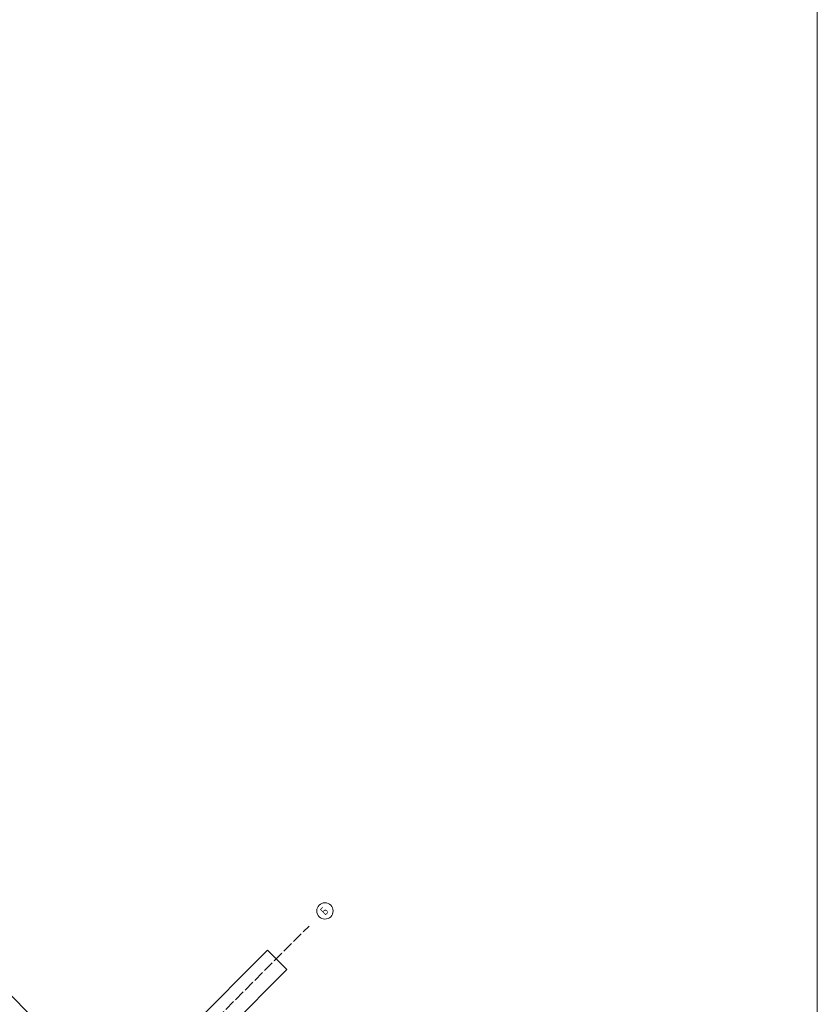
# Model space of a CAD drawing. Header units: millimetres. Extents: x -1001 to 124100, y -72947 to 40304.
# Tile 61 of 104: x 99630 to 105457, y -49768 to -42573. Entities that reach past the tile are written whole.
import ezdxf

# ---------------------------------------------------------------- set-up
doc = ezdxf.new("R2010")
doc.units = ezdxf.units.MM
doc.header["$PDMODE"] = 65
doc.linetypes.add('______11', pattern=[100, 80, -10, 0, -10])
doc.linetypes.add('______5', pattern=[220, 160, -20, 20, -20])
doc.layers.add('Standard', color=7, linetype='Continuous', lineweight=25)
doc.layers.add('Размерная линия_ общее_1', color=7, linetype='Continuous', lineweight=13)
doc.layers.add('Осевая линия_ общее', color=7, linetype='______5', lineweight=13, true_color=0xa0a0a0)
doc.styles.add('ISOCPEUR', font='ISOCPEUR')
doc.dimstyles.new('DIMSTYLE_9', dxfattribs={"dimtxt": 40, "dimasz": 40, "dimexe": 0, "dimexo": 0, "dimgap": 20, "dimtad": 2, "dimdec": 0, "dimrnd": 5, "dimzin": 12, "dimdsep": 46, "dimtxsty": 'ISOCPEUR', "dimblk1": 'ALL_ML_STRICH', "dimblk2": 'ALL_ML_STRICH', "dimsah": 1, "dimcen": 0, "dimclrd": 7, "dimclre": 256, "dimclrt": 7, "dimadec": 0, "dimazin": 0, "dimtfac": 1, "dimtdec": 0, "dimtix": 1, "dimtmove": 2, "dimatfit": 3, "dimfxl": 0, "dimtzin": 0, "dimlwd": 0, "dimlwe": -3, "dimarcsym": 0})

# ---------------------------------------------------------------- blocks, each defined once
blk = doc.blocks.new('ALL_ML_STRICH')
at = {"color": 0, "linetype": 'ByBlock', "lineweight": -2}
for p, q in [((-1, 0), (0.5, 0)), ((-0.3, -0.3), (0.3, 0.3)), ((0, -0.5), (0, 0.5))]:
    blk.add_line(p, q, dxfattribs=at)
blk = doc.blocks.new('*D68')
at = {"layer": 'DEFPOINTS', "color": 7, "linetype": 'Continuous', "lineweight": 13, "transparency": 33554687}
for p in [(97540.8, -47678.7), (96871.8, -48347.7), (99700.3, -51176.1)]:
    blk.add_point(p, dxfattribs=at)
at = {"layer": 'Размерная линия_ общее_1', "color": 253, "linetype": 'Continuous', "lineweight": -2, "true_color": 0xa0a0a0, "transparency": 33554687}
for p, q in [((96942.5, -48277), (97540.8, -47678.7)), ((99771, -51105.4), (100369.2, -50507.1))]:
    blk.add_line(p, q, dxfattribs=at)
at = {"layer": 'Размерная линия_ общее_1', "color": 7, "linetype": 'Continuous', "lineweight": -2, "transparency": 33554687}
blk.add_line((97540.8, -47678.7), (100369.2, -50507.1), dxfattribs=at)
at = {"layer": 'Размерная линия_ общее_1', "color": 7, "linetype": 'Continuous', "lineweight": 13, "transparency": 33554687, "xscale": 40, "yscale": 40, "zscale": 40}
for p, rotation in [((97540.8, -47678.7), 134.9999999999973), ((100369.2, -50507.1), 314.9999999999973)]:
    blk.add_blockref('ALL_ML_STRICH', p, dxfattribs=dict(at, rotation=rotation))
at = {"layer": 'Размерная линия_ общее_1', "color": 7, "linetype": 'Continuous', "lineweight": 13, "transparency": 33554687, "insert": (98909.7, -48920.4), "char_height": 40, "width": 2, "attachment_point": 1, "rotation": 315, "line_spacing_factor": 0.60241, "style": 'ISOCPEUR'}
blk.add_mtext('20х200=4000', dxfattribs=at)
blk = doc.blocks.new('СЛОЖНЫЙ_ОБЪЕКТ_0')
at = {"layer": 'Осевая линия_ общее', "color": 253, "linetype": '______11', "lineweight": -3, "true_color": 0xa0a0a0, "transparency": 33554687}
blk.add_line((87969.7, -62970.3), (101744.2, -49195.9), dxfattribs=at)
at = {"layer": 'Осевая линия_ общее', "color": 7, "linetype": 'Continuous', "lineweight": 13, "transparency": 33554687}
blk.add_circle((101859.9, -49085.7), 59.8, dxfattribs=at)
at = {"layer": 'Осевая линия_ общее', "color": 7, "linetype": 'Continuous', "lineweight": 13, "transparency": 33554687, "insert": (101861.4, -49121.1), "char_height": 60, "width": 71.967, "attachment_point": 7, "rotation": 45, "style": 'ISOCPEUR'}
blk.add_mtext('\\W0.80;Б', dxfattribs=at)

msp = doc.modelspace()

# ---------------------------------------------------------------- linework, layer by layer
at = {"color": 7, "linetype": 'Continuous', "lineweight": 35, "transparency": 33554687}
for p, q in [((99700.6, -51112.1), (101440.1, -49372.6)), ((101440.1, -49372.6), (101581.5, -49514.1)), ((101581.5, -49514.1), (99842.1, -51253.5))]:
    msp.add_line(p, q, dxfattribs=at)
at = {"layer": 'Standard', "color": 7, "linetype": 'Continuous', "lineweight": 13, "transparency": 33554687}
msp.add_lwpolyline([(79182.6, -70750), (105457, -70750), (105457, -23310), (79182.6, -23310), (79182.6, -70750)], dxfattribs=at)

# ---------------------------------------------------------------- block references
at = {"layer": 'Осевая линия_ общее', "color": 253, "linetype": '______11', "lineweight": -3, "true_color": 0xa0a0a0, "transparency": 33554687}
msp.add_blockref('СЛОЖНЫЙ_ОБЪЕКТ_0', (0, 0), dxfattribs=at)

# ---------------------------------------------------------------- dimensions: what is measured, and where the dimension line sits
at = {"layer": 'Размерная линия_ общее_1', "color": 7, "linetype": 'Continuous', "lineweight": 13, "transparency": 33554687}
dim = msp.add_linear_dim(base=(100369.2, -50507.1), p1=(96942.5, -48277), p2=(99771, -51105.4), angle=315, text='20х200=4000', dimstyle='DIMSTYLE_9', override={"dimpost": '<>', "dimclrd": 7, "dimclre": 253, "dimclrt": 7, "dimlwd": 0, "dimlwe": 65533}, dxfattribs=at)
dim.commit()
dim.dimension.update_dxf_attribs({"geometry": '*D68', "text_midpoint": (98969.1, -49078.8), "dimtype": 160})

doc.saveas('drawing.dxf')
